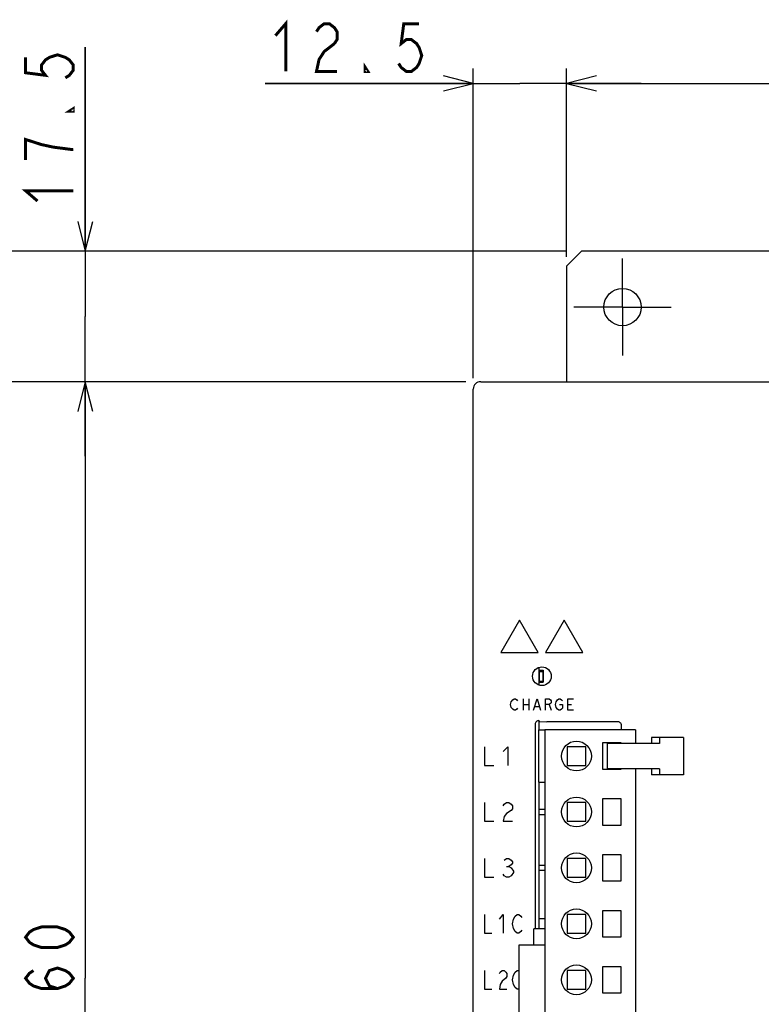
# Model space of a CAD drawing. Extents: x 58 to 816, y 33 to 569.
# Tile 5 of 21: x 332 to 432, y 351 to 483. Entities that reach past the tile are written whole.
import ezdxf

# ---------------------------------------------------------------- set-up
doc = ezdxf.new("R2010")
doc.units = 0
doc.header["$LTSCALE"] = 46.2
doc.linetypes.add('CENTER', pattern=[0.6, 0.375, -0.075, 0.075, -0.075])
doc.layers.get('0').update_dxf_attribs({"linetype": 'CONTINUOUS'})
for name, color, linetype in [('ALL_AXIS', 7, 'CONTINUOUS'), ('ALL_CURVE', 7, 'CONTINUOUS'), ('ALL_FEATURES', 7, 'CONTINUOUS')]:
    doc.layers.add(name, color=color, linetype=linetype)
doc.dimstyles.get("Standard").update_dxf_attribs({"dimtxt": 2.5, "dimasz": 2.5, "dimexe": 1.25, "dimexo": 0.625, "dimtad": 1, "dimcen": 2.5, "dimazin": 3, "dimtfac": 1, "dimtmove": 0, "dimatfit": 3})

# ---------------------------------------------------------------- blocks, each defined once
blk = doc.blocks.new('_OPEN')
at = {"color": 0, "linetype": 'BYBLOCK'}
for p, q in [((0, 0), (-1, 0.25)), ((-1, -0.25), (0, 0)), ((-1, 0), (0, 0))]:
    blk.add_line(p, q, dxfattribs=at)
blk = doc.blocks.new('*D3')
at = {"color": 2, "linetype": 'CONTINUOUS'}
for p, q in [((392, 434), (325, 434)), ((327, 434), (327, 350)), ((327, 266), (327, 350)), ((399.51, 266), (325, 266))]:
    blk.add_line(p, q, dxfattribs=at)
at = {"color": 2, "linetype": 'CONTINUOUS', "xscale": 4, "yscale": 4, "zscale": 4}
for p, rotation in [((327, 434), 90), ((327, 266), 270)]:
    blk.add_blockref('_OPEN', p, dxfattribs=dict(at, rotation=rotation))
blk = doc.blocks.new('*D4')
at = {"color": 2, "linetype": 'CONTINUOUS'}
for p, q in [((392, 434), (339, 434)), ((341, 434), (341, 354)), ((341, 274), (341, 354)), ((392, 274), (339, 274))]:
    blk.add_line(p, q, dxfattribs=at)
at = {"color": 2, "linetype": 'CONTINUOUS', "xscale": 4, "yscale": 4, "zscale": 4}
for p, rotation in [((341, 434), 90), ((341, 274), 270)]:
    blk.add_blockref('_OPEN', p, dxfattribs=dict(at, rotation=rotation))
blk = doc.blocks.new('*D10')
at = {"color": 2, "linetype": 'CONTINUOUS'}
for p, q in [((405.5, 451.5), (311, 451.5)), ((313, 451.5), (313, 354)), ((313, 256.5), (313, 354)), ((403, 256.5), (311, 256.5))]:
    blk.add_line(p, q, dxfattribs=at)
at = {"color": 2, "linetype": 'CONTINUOUS', "xscale": 4, "yscale": 4, "zscale": 4}
for p, rotation in [((313, 451.5), 90), ((313, 256.5), 270)]:
    blk.add_blockref('_OPEN', p, dxfattribs=dict(at, rotation=rotation))
blk = doc.blocks.new('*D11')
at = {"color": 2, "linetype": 'CONTINUOUS'}
for p, q in [((341, 451.5), (341, 478.86)), ((341, 478.86), (341, 442.75)), ((405.5, 451.5), (339, 451.5)), ((341, 424), (341, 442.75)), ((392, 434), (339, 434)), ((341, 434), (341, 424))]:
    blk.add_line(p, q, dxfattribs=at)
at = {"color": 2, "linetype": 'CONTINUOUS', "xscale": 4, "yscale": 4, "zscale": 4}
for p, rotation in [((341, 451.5), 270), ((341, 434), 90)]:
    blk.add_blockref('_OPEN', p, dxfattribs=dict(at, rotation=rotation))
blk = doc.blocks.new('*D12')
at = {"color": 2, "linetype": 'CONTINUOUS'}
for p, q in [((393, 434.46), (393, 476)), ((405.5, 450.74), (405.5, 476)), ((393, 474), (365.11, 474)), ((365.11, 474), (399.25, 474)), ((415.5, 474), (399.25, 474)), ((405.5, 474), (415.5, 474))]:
    blk.add_line(p, q, dxfattribs=at)
at = {"color": 2, "linetype": 'CONTINUOUS', "xscale": 4, "yscale": 4, "zscale": 4}
blk.add_blockref('_OPEN', (393, 474), dxfattribs=at)
at = {"color": 2, "linetype": 'CONTINUOUS', "xscale": 4, "yscale": 4, "zscale": 4, "rotation": 180}
blk.add_blockref('_OPEN', (405.5, 474), dxfattribs=at)
blk = doc.blocks.new('*D13')
at = {"color": 2, "linetype": 'CONTINUOUS'}
for p, q in [((405.5, 450.75), (405.5, 476)), ((470.5, 450.79), (470.5, 476)), ((405.5, 474), (438, 474)), ((470.5, 474), (438, 474))]:
    blk.add_line(p, q, dxfattribs=at)
at = {"color": 2, "linetype": 'CONTINUOUS', "xscale": 4, "yscale": 4, "zscale": 4, "rotation": 180}
blk.add_blockref('_OPEN', (405.5, 474), dxfattribs=at)
at = {"color": 2, "linetype": 'CONTINUOUS', "xscale": 4, "yscale": 4, "zscale": 4}
blk.add_blockref('_OPEN', (470.5, 474), dxfattribs=at)

msp = doc.modelspace()

# ---------------------------------------------------------------- linework, layer by layer
at = {"color": 7, "linetype": 'CONTINUOUS'}
for p, q in [((402.575, 376.62), (401.8, 376.62)), ((401.8, 375.98), (402.575, 375.98)), ((402.575, 369.12), (401.8, 369.12)), ((401.8, 368.48), (402.575, 368.48))]:
    msp.add_line(p, q, dxfattribs=at)
at = {"color": 2, "linetype": 'CONTINUOUS', "const_width": 0.4}
for points in [[(366.484, 480.4), (367.86, 482), (367.86, 475.6)], [(371.988, 480.933), (372.332, 481.467), (373.02, 482), (373.708, 482), (374.396, 481.467), (374.74, 480.933), (374.74, 479.867), (374.396, 479.333)], [(385.748, 482), (383.684, 482), (383.34, 479.333), (384.028, 479.867), (384.716, 479.867), (385.404, 479.333), (385.748, 478.8), (386.092, 477.733), (385.748, 476.667), (385.404, 476.133), (384.716, 475.6), (384.028, 475.6), (383.34, 476.133), (382.996, 476.667)], [(374.396, 479.333), (373.02, 478.267), (372.332, 477.2), (371.988, 475.6), (374.74, 475.6)], [(333, 477.488), (333, 475.424), (335.667, 475.08), (335.133, 475.768), (335.133, 476.456), (335.667, 477.144), (336.2, 477.488), (337.267, 477.832), (338.333, 477.488), (338.867, 477.144), (339.4, 476.456), (339.4, 475.768), (338.867, 475.08), (338.333, 474.736)], [(378.868, 475.6), (378.524, 475.6), (378.524, 476.133), (378.868, 475.6)], [(339.4, 470.608), (339.4, 470.264), (338.867, 470.264), (339.4, 470.608)], [(339.4, 465.104), (336.733, 465.448), (335.133, 465.792), (334.067, 466.136), (333, 466.48), (333, 463.728)], [(334.6, 458.224), (333, 459.6), (339.4, 459.6)], [(339.4, 359.504), (338.867, 358.816), (338.333, 358.472), (337.267, 358.128), (335.133, 358.128), (334.067, 358.472), (333.533, 358.816), (333, 359.504), (333.533, 360.192), (334.067, 360.536), (335.133, 360.88), (337.267, 360.88), (338.333, 360.536), (338.867, 360.192), (339.4, 359.504)], [(337.267, 352.624), (336.2, 352.968), (335.667, 354), (336.2, 355.032), (337.267, 355.376), (338.333, 355.032), (338.867, 354.688), (339.4, 354), (338.867, 353.312), (338.333, 352.968), (337.267, 352.624), (335.133, 352.624), (334.067, 352.968), (333.533, 353.312), (333, 354), (333.533, 354.688), (334.067, 355.032)]]:
    msp.add_lwpolyline(points, dxfattribs=at)
at = {"layer": 'ALL_AXIS', "color": 7, "linetype": 'CENTER'}
for q in [(413, 450.5), (406.5, 444), (413, 437.5), (419.5, 444)]:
    msp.add_line((413, 444), q, dxfattribs=at)
at = {"layer": 'ALL_AXIS', "color": 7, "linetype": 'CONTINUOUS'}
for p, q in [((401.8, 395.676), (401.8, 393.324)), ((401.825, 395.15), (401.825, 393.85)), ((401.825, 395.15), (402.325, 395.15)), ((402.325, 395.15), (402.325, 393.85)), ((401.825, 393.85), (402.325, 393.85)), ((401.8, 388.545), (401.8, 387.3)), ((402.575, 387.3), (402.575, 305.3)), ((414.725, 387.3), (402.575, 387.3)), ((414.725, 387.3), (414.725, 385.5)), ((410.325, 385.55), (410.325, 382.05)), ((412.825, 385.55), (410.325, 385.55)), ((412.825, 385.5), (412.825, 385.55)), ((405.575, 385.05), (405.575, 382.55)), ((408.075, 385.05), (405.575, 385.05)), ((408.075, 382.55), (408.075, 385.05)), ((410.943, 385.5), (410.943, 382.1)), ((417.68, 385.5), (410.943, 385.5)), ((405.575, 382.55), (408.075, 382.55)), ((410.325, 382.05), (412.825, 382.05)), ((417.68, 382.1), (410.943, 382.1)), ((412.825, 382.05), (412.825, 382.1)), ((414.725, 382.1), (414.725, 305.3)), ((401.8, 380.3), (401.8, 362)), ((410.325, 378.05), (410.325, 374.55)), ((412.825, 378.05), (410.325, 378.05)), ((412.825, 374.55), (412.825, 378.05)), ((410.325, 374.55), (412.825, 374.55)), ((410.325, 370.55), (410.325, 367.05)), ((412.825, 370.55), (410.325, 370.55)), ((412.825, 367.05), (412.825, 370.55)), ((410.325, 367.05), (412.825, 367.05)), ((410.325, 363.05), (410.325, 359.55)), ((412.825, 363.05), (410.325, 363.05)), ((412.825, 359.55), (412.825, 363.05)), ((410.325, 359.55), (412.825, 359.55)), ((399.125, 358.45), (399.125, 334.15)), ((402.575, 358.45), (399.125, 358.45)), ((410.325, 355.55), (410.325, 352.05)), ((412.825, 355.55), (410.325, 355.55)), ((412.825, 352.05), (412.825, 355.55)), ((410.325, 352.05), (412.825, 352.05))]:
    msp.add_line(p, q, dxfattribs=at)
at = {"layer": 'ALL_AXIS', "color": 3, "linetype": 'CONTINUOUS'}
msp.add_circle((413, 444), 2.5, dxfattribs=at)
at = {"layer": 'ALL_AXIS', "color": 7, "linetype": 'CONTINUOUS'}
for centre in [(406.825, 383.8), (406.825, 376.3), (406.825, 368.8), (406.825, 361.3), (406.825, 353.8)]:
    msp.add_circle(centre, 2, dxfattribs=at)
at = {"layer": 'ALL_CURVE', "color": 4, "linetype": 'CONTINUOUS'}
for p, q in [((399.2, 402), (396.7, 397.67)), ((401.7, 397.67), (399.2, 402)), ((405.2, 402), (402.7, 397.67)), ((407.7, 397.67), (405.2, 402)), ((396.7, 397.67), (401.7, 397.67)), ((402.7, 397.67), (407.7, 397.67)), ((398, 390.7), (398.094, 391.075)), ((398.094, 391.075), (398.281, 391.325)), ((398.281, 391.325), (398.469, 391.45)), ((398.469, 391.45), (398.656, 391.45)), ((398.656, 391.45), (398.844, 391.325)), ((398.844, 391.325), (398.938, 391.2)), ((399.688, 391.45), (399.688, 389.95)), ((400.438, 391.45), (400.438, 389.95)), ((401.094, 389.95), (401.562, 391.45)), ((401.562, 391.45), (402.031, 389.95)), ((402.688, 389.95), (402.688, 391.45)), ((402.688, 391.45), (403.156, 391.45)), ((403.156, 391.45), (403.344, 391.325)), ((403.344, 390.825), (403.156, 390.7)), ((403.344, 391.325), (403.438, 391.2)), ((403.438, 390.95), (403.344, 390.825)), ((403.438, 391.2), (403.438, 390.95)), ((404, 390.7), (404.094, 391.075)), ((404.094, 391.075), (404.281, 391.325)), ((404.281, 391.325), (404.469, 391.45)), ((404.469, 391.45), (404.656, 391.45)), ((404.656, 391.45), (404.844, 391.325)), ((404.844, 391.325), (404.938, 391.2)), ((405.688, 389.95), (405.688, 391.45)), ((405.688, 391.45), (406.438, 391.45)), ((398.094, 390.325), (398, 390.7)), ((398.281, 390.075), (398.094, 390.325)), ((398.469, 389.95), (398.281, 390.075)), ((398.656, 389.95), (398.469, 389.95)), ((398.844, 390.075), (398.656, 389.95)), ((398.938, 390.2), (398.844, 390.075)), ((399.688, 390.7), (400.438, 390.7)), ((401.281, 390.45), (401.844, 390.45)), ((403.156, 390.7), (402.688, 390.7)), ((403.156, 390.7), (403.438, 389.95)), ((404.094, 390.325), (404, 390.7)), ((404.281, 390.075), (404.094, 390.325)), ((404.469, 389.95), (404.281, 390.075)), ((404.656, 389.95), (404.469, 389.95)), ((404.562, 390.7), (404.938, 390.7)), ((404.844, 390.075), (404.656, 389.95)), ((404.938, 390.2), (404.844, 390.075)), ((404.938, 390.7), (404.938, 390.2)), ((405.688, 390.7), (406.156, 390.7)), ((406.438, 389.95), (405.688, 389.95)), ((394.5, 385.05), (394.5, 382.55)), ((397, 384.425), (397.625, 385.05)), ((397.625, 385.05), (397.625, 382.55)), ((394.5, 382.55), (395.75, 382.55)), ((394.5, 377.55), (394.5, 375.05)), ((397, 377.133), (397.156, 377.342)), ((397.156, 377.342), (397.469, 377.55)), ((397.469, 377.55), (397.781, 377.55)), ((398.094, 376.508), (397.469, 376.092)), ((397.781, 377.55), (398.094, 377.342)), ((398.094, 377.342), (398.25, 377.133)), ((398.25, 376.717), (398.094, 376.508)), ((398.25, 377.133), (398.25, 376.717)), ((394.5, 375.05), (395.75, 375.05)), ((397.156, 375.675), (397, 375.05)), ((397, 375.05), (398.25, 375.05)), ((397.469, 376.092), (397.156, 375.675)), ((394.5, 370.05), (394.5, 367.55)), ((397.156, 369.842), (397.469, 370.05)), ((397.469, 370.05), (397.781, 370.05)), ((397.781, 370.05), (398.094, 369.842)), ((398.094, 369.842), (398.25, 369.633)), ((397.469, 369.008), (397.781, 369.008)), ((398.094, 369.217), (397.781, 369.008)), ((397.781, 369.008), (398.094, 368.8)), ((398.25, 369.425), (398.094, 369.217)), ((398.094, 368.8), (398.406, 368.383)), ((398.25, 369.633), (398.25, 369.425)), ((398.406, 368.383), (398.406, 368.175)), ((394.5, 367.55), (395.75, 367.55)), ((397.156, 367.758), (397, 367.967)), ((397.469, 367.55), (397.156, 367.758)), ((397.781, 367.55), (397.469, 367.55)), ((398.094, 367.758), (397.781, 367.55)), ((398.406, 368.175), (398.094, 367.758)), ((394.5, 362.55), (394.5, 360.05)), ((396.5, 361.925), (397, 362.55)), ((397, 362.55), (397, 360.05)), ((398.25, 361.3), (398.375, 361.925)), ((398.375, 361.925), (398.625, 362.342)), ((398.625, 362.342), (398.875, 362.55)), ((398.875, 362.55), (399.125, 362.55)), ((399.125, 362.55), (399.375, 362.342)), ((399.375, 362.342), (399.5, 362.133)), ((398.375, 360.675), (398.25, 361.3)), ((398.625, 360.258), (398.375, 360.675)), ((399.5, 360.467), (399.375, 360.258)), ((394.5, 360.05), (395.5, 360.05)), ((398.875, 360.05), (398.625, 360.258)), ((399.125, 360.05), (398.875, 360.05)), ((399.375, 360.258), (399.125, 360.05)), ((394.5, 355.05), (394.5, 352.55)), ((396.5, 354.633), (396.625, 354.842)), ((396.625, 354.842), (396.875, 355.05)), ((396.875, 355.05), (397.125, 355.05)), ((397.375, 354.008), (396.875, 353.592)), ((397.125, 355.05), (397.375, 354.842)), ((397.375, 354.842), (397.5, 354.633)), ((397.5, 354.217), (397.375, 354.008)), ((397.5, 354.633), (397.5, 354.217)), ((398.25, 353.8), (398.375, 354.425)), ((398.375, 354.425), (398.625, 354.842)), ((398.625, 354.842), (398.875, 355.05)), ((398.875, 355.05), (399.125, 355.05)), ((394.5, 352.55), (395.5, 352.55)), ((396.625, 353.175), (396.5, 352.55)), ((396.5, 352.55), (397.5, 352.55)), ((396.875, 353.592), (396.625, 353.175)), ((398.375, 353.175), (398.25, 353.8)), ((398.625, 352.758), (398.375, 353.175)), ((398.875, 352.55), (398.625, 352.758)), ((399.125, 352.55), (398.875, 352.55))]:
    msp.add_line(p, q, dxfattribs=at)
at = {"layer": 'ALL_FEATURES', "color": 3, "linetype": 'CONTINUOUS'}
for p, q in [((407.5, 451.5), (405.5, 449.5)), ((468.5, 451.5), (407.5, 451.5)), ((405.5, 449.5), (405.5, 434))]:
    msp.add_line(p, q, dxfattribs=at)
at = {"layer": 'ALL_FEATURES', "color": 7, "linetype": 'CONTINUOUS'}
for p, q in [((394, 434), (482, 434)), ((393, 275), (393, 433)), ((401.8, 395.3), (402.35, 395.3)), ((402.35, 395.3), (402.35, 393.7)), ((401.8, 393.7), (402.35, 393.7)), ((401.8, 388.545), (401.702, 388.536)), ((401.861, 388.418), (401.8, 388.545)), ((401.861, 388.418), (402.879, 388.382)), ((412.382, 388.382), (402.879, 388.382)), ((401.3, 388.046), (401.3, 360.65)), ((401.8, 380.3), (401.8, 387.3)), ((401.8, 387.3), (402.575, 387.3)), ((412.882, 387.3), (412.882, 387.882)), ((416.884, 386.3), (416.884, 385.5)), ((421.19, 386.3), (416.884, 386.3)), ((417.954, 386.3), (417.954, 385.5)), ((421.19, 386.3), (421.19, 381.3)), ((417.954, 385.5), (417.68, 385.5)), ((416.884, 382.1), (416.884, 381.3)), ((417.954, 382.1), (417.68, 382.1)), ((417.954, 382.1), (417.954, 381.3)), ((401.8, 380.3), (402.575, 380.3)), ((421.19, 381.3), (416.884, 381.3)), ((405.575, 377.55), (405.575, 375.05)), ((408.075, 377.55), (405.575, 377.55)), ((408.075, 375.05), (408.075, 377.55)), ((405.575, 375.05), (408.075, 375.05)), ((405.575, 370.05), (405.575, 367.55)), ((408.075, 370.05), (405.575, 370.05)), ((408.075, 367.55), (408.075, 370.05)), ((405.575, 367.55), (408.075, 367.55)), ((401.8, 362), (401.8, 360.65)), ((401.8, 362), (402.575, 362)), ((405.575, 362.55), (405.575, 360.05)), ((408.075, 362.55), (405.575, 362.55)), ((408.075, 360.05), (408.075, 362.55)), ((401.135, 358.45), (401.135, 360.65)), ((402.575, 360.65), (401.135, 360.65)), ((405.575, 360.05), (408.075, 360.05)), ((405.575, 355.05), (405.575, 352.55)), ((408.075, 355.05), (405.575, 355.05)), ((408.075, 352.55), (408.075, 355.05)), ((405.575, 352.55), (408.075, 352.55))]:
    msp.add_line(p, q, dxfattribs=at)
for points in [[(401.702, 388.536), (401.609, 388.508), (401.522, 388.461), (401.446, 388.399), (401.384, 388.323), (401.338, 388.237), (401.31, 388.143), (401.3, 388.046)], [(412.882, 387.882), (412.87, 387.992), (412.833, 388.099), (412.773, 388.195), (412.692, 388.274), (412.596, 388.334), (412.491, 388.37), (412.382, 388.382)]]:
    msp.add_lwpolyline(points, dxfattribs=at)
msp.add_circle((402.2, 394.5), 1.25, dxfattribs=at)
msp.add_arc((394, 433), 1, 90, 180, dxfattribs=at)

# ---------------------------------------------------------------- dimensions: what is measured, and where the dimension line sits
at = {"color": 2, "linetype": 'CONTINUOUS'}
for base, p1, p2, angle, picture, middle in [((341, 451.5), (392, 434), (405.5, 451.5), 90, '*D11', (339.4, 456.848)), ((313, 256.5), (405.5, 451.5), (403, 256.5), 270, '*D10', (311.4, 345.744)), ((327, 266), (392, 434), (399.511, 266), 270, '*D3', (325.4, 341.744)), ((341, 274), (392, 434), (392, 274), 270, '*D4', (339.4, 345.744))]:
    dim = msp.add_linear_dim(base=base, p1=p1, p2=p2, angle=angle, dimstyle='Standard', dxfattribs=at)
    dim.commit()
    dim.dimension.update_dxf_attribs({"geometry": picture, "text_midpoint": middle, "dimtype": 128})
for base, p1, p2, picture, middle in [((405.5, 474), (393, 434.459), (405.5, 450.737), '*D12', (365.108, 475.6)), ((470.5, 474), (405.5, 450.75), (470.5, 450.791), '*D13', (432.496, 475.6))]:
    dim = msp.add_linear_dim(base=base, p1=p1, p2=p2, dimstyle='Standard', dxfattribs=at)
    dim.commit()
    dim.dimension.update_dxf_attribs({"geometry": picture, "text_midpoint": middle, "dimtype": 128})

doc.saveas('drawing.dxf')
